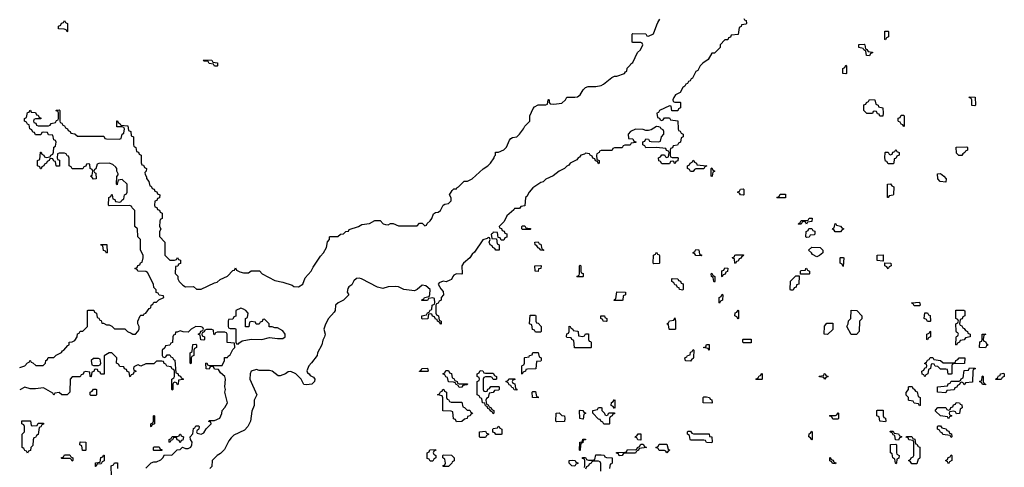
# Model space of a CAD drawing. Header units: inches. Extents: x 2518216 to 2687946, y 757338 to 915227.
# Tile 43 of 75: x 2654150 to 2661634, y 786639 to 790040. Entities that reach past the tile are written whole.
import ezdxf

# ---------------------------------------------------------------- set-up
doc = ezdxf.new("R2010")
doc.units = ezdxf.units.IN
doc.header["$MEASUREMENT"] = 0
for name, color, linetype in [('C6758', 7, 'Continuous'), ('C6759', 7, 'Continuous'), ('C6768', 7, 'Continuous')]:
    doc.layers.add(name, color=color, linetype=linetype)

msp = doc.modelspace()

# ---------------------------------------------------------------- linework, layer by layer
at = {"layer": 'C6758', "color": 6}
for points in [[(2654150, 787398), (2654189, 787411), (2654210, 787434), (2654222, 787438), (2654230, 787454), (2654238, 787438), (2654250, 787434), (2654272.7, 787412.7), (2654327.3, 787412.7), (2654346, 787430), (2654348, 787452), (2654362, 787458), (2654367.3, 787472.7), (2654410, 787474), (2654428.4, 787491.6), (2654468.4, 787511.6), (2654475.3, 787524.7), (2654486, 787530), (2654515.3, 787564.7), (2654526, 787570), (2654526, 787590), (2654550, 787592), (2654570, 787602), (2654588, 787630), (2654590, 787654), (2654602, 787658), (2654610, 787674), (2654630, 787674), (2654666, 787710), (2654666, 787830), (2654670, 787834), (2654712.7, 787832.7), (2654718, 787818), (2654734, 787810), (2654738, 787778), (2654752.7, 787772.7), (2654758, 787758), (2654770, 787754), (2654774, 787734), (2654786, 787734), (2654810, 787722), (2654830, 787722), (2654850, 787712), (2654871.3, 787691.3), (2654950, 787692), (2654970, 787672), (2654998, 787658), (2655010, 787652), (2655030, 787652), (2655048.9, 787671.1), (2655058, 787690), (2655058, 787710), (2655048, 787730), (2655048, 787750), (2655066, 787790), (2655070, 787794), (2655090, 787794), (2655095.3, 787804.7), (2655108.4, 787811.6), (2655135.3, 787844.7), (2655146, 787850), (2655148.4, 787871.6), (2655162, 787878), (2655170, 787894), (2655190, 787894), (2655207.3, 787912.7), (2655246, 787930), (2655242, 787942), (2655210, 787946), (2655202, 787962), (2655188.4, 787968.4), (2655187.3, 787987.3), (2655170, 788006), (2655168, 788030), (2655120.4, 788120.4), (2655110, 788128), (2655048.4, 788128.4), (2655042, 788142), (2655026, 788150), (2655042, 788158), (2655047.3, 788172.7), (2655062, 788178), (2655067.3, 788192.7), (2655082, 788198), (2655088, 788230), (2655088, 788250), (2655068, 788290), (2655068, 788370), (2655048, 788390), (2655046, 788450), (2655026, 788470), (2655026, 788590), (2655006, 788610), (2655002, 788622), (2654987.3, 788627.3), (2654830, 788626), (2654826, 788630), (2654828, 788690), (2654842, 788698), (2654850, 788714), (2654854, 788710), (2654858, 788678), (2654872.7, 788672.7), (2654878, 788658), (2654910, 788654), (2654922, 788658), (2654926, 788670), (2654942, 788678), (2654946, 788710), (2654962, 788718), (2654966, 788730), (2654966, 788790), (2654930, 788826), (2654898, 788822), (2654892, 788790), (2654890, 788786), (2654886, 788790), (2654888.4, 788848.4), (2654898, 788862), (2654898, 788870), (2654889.1, 788889.1), (2654888.7, 788908.7), (2654880.4, 788920.4), (2654859, 788939), (2654828.9, 788948.9), (2654752, 788948), (2654738, 788942), (2654730, 788906), (2654718, 788902), (2654714, 788890), (2654718, 788878), (2654730, 788874), (2654732, 788830), (2654710, 788828), (2654702, 788842), (2654688, 788850), (2654702, 788858), (2654706, 788890), (2654702, 788902), (2654686, 788910), (2654682, 788942), (2654670, 788946), (2654658, 788942), (2654652.7, 788927.3), (2654638, 788922), (2654630, 788906), (2654550, 788906), (2654542, 788922), (2654526, 788930), (2654527.3, 788987.3), (2654522, 789002), (2654510, 789006), (2654502, 789022), (2654490, 789026), (2654450, 789026), (2654438, 789022), (2654434, 788990), (2654438, 788978), (2654451.6, 788971.6), (2654452.7, 788927.3), (2654430, 788926), (2654426, 788930), (2654422, 788962), (2654410, 788966), (2654402, 788982), (2654390, 788986), (2654378, 788982), (2654374, 788970), (2654358, 788962), (2654354, 788950), (2654338, 788942), (2654334, 788930), (2654318, 788922), (2654312.7, 788907.3), (2654307.3, 788907.3), (2654302, 788922), (2654286, 788930), (2654286, 788970), (2654302, 788978), (2654307.3, 789032.7), (2654312.7, 789032.7), (2654318, 789018), (2654334, 789010), (2654338, 788998), (2654350, 788994), (2654382, 788998), (2654386, 789010), (2654402, 789018), (2654407.3, 789032.7), (2654408.4, 789071.6), (2654422, 789078), (2654426, 789110), (2654422, 789122), (2654408.4, 789128.4), (2654402, 789162), (2654370, 789166), (2654362, 789182), (2654330, 789186), (2654318, 789182), (2654310, 789166), (2654270, 789166), (2654262, 789182), (2654250, 789186), (2654242, 789202), (2654226, 789210), (2654222, 789242), (2654210, 789246), (2654202, 789262), (2654186, 789270), (2654186, 789290), (2654202, 789298), (2654210, 789334), (2654222, 789338), (2654226, 789350), (2654231.6, 789351.6), (2654238, 789338), (2654270, 789334), (2654278, 789318), (2654290, 789314), (2654298, 789298), (2654310, 789294), (2654310, 789286), (2654270, 789286), (2654258, 789282), (2654254, 789270), (2654258, 789258), (2654272.7, 789252.7), (2654278, 789238), (2654290, 789234), (2654370, 789234), (2654382, 789238), (2654388.4, 789251.6), (2654422, 789258), (2654430, 789274), (2654442, 789278), (2654446, 789290), (2654446, 789330), (2654442, 789342), (2654430, 789346), (2654428, 789352), (2654450, 789354), (2654454, 789350), (2654454, 789270), (2654458, 789258), (2654470, 789254), (2654478, 789238), (2654490, 789234), (2654498, 789218), (2654514, 789210), (2654518, 789198), (2654534, 789190), (2654538, 789178), (2654570, 789172), (2654590, 789154), (2654790, 789154), (2654798, 789138), (2654810, 789134), (2654907.3, 789132.7), (2654922, 789138), (2654928.4, 789171.6), (2654942, 789178), (2654946, 789210), (2654942, 789222), (2654930, 789226), (2654887.3, 789227.3), (2654887.3, 789272.7), (2654892.7, 789272.7), (2654898, 789258), (2654914, 789250), (2654918, 789238), (2654972.7, 789232.7), (2654978, 789198), (2654994, 789190), (2654998, 789158), (2655014, 789150), (2655014, 789090), (2655018, 789078), (2655034, 789070), (2655038, 789038), (2655052.7, 789032.7), (2655058, 789018), (2655074, 789010), (2655072.7, 788952.7), (2655078, 788938), (2655090, 788934), (2655098, 788918), (2655114, 788910), (2655111.6, 788888.4), (2655102, 788878), (2655103.6, 788863.6), (2655112.7, 788847.3), (2655112.7, 788832.7), (2655132, 788810), (2655138, 788778), (2655150, 788774), (2655158, 788758), (2655172.7, 788752.7), (2655178, 788738), (2655192.7, 788732.7), (2655198, 788718), (2655214, 788710), (2655212.7, 788687.3), (2655198, 788682), (2655192.7, 788667.3), (2655178, 788662), (2655174, 788630), (2655178, 788618), (2655192.7, 788612.7), (2655198, 788598), (2655212.7, 788592.7), (2655218, 788578), (2655234, 788570), (2655232, 788530), (2655218, 788522), (2655214, 788510), (2655212, 788470), (2655222, 788450), (2655212.7, 788427.3), (2655212.7, 788392.7), (2655254, 788350), (2655252, 788250), (2655290, 788212), (2655327.3, 788212.7), (2655342, 788218), (2655350, 788234), (2655358, 788218), (2655372.7, 788212.7), (2655372.7, 788187.3), (2655358, 788182), (2655351.6, 788168.4), (2655334, 788166), (2655332.7, 788112.7), (2655351.6, 788091.6), (2655352, 788070), (2655362, 788050), (2655390, 788022), (2655410, 788011.3), (2655470, 788014), (2655492.7, 787992.7), (2655530, 787992), (2655630, 788042), (2655650, 788044.7), (2655674.6, 788065.4), (2655730, 788092), (2655770, 788134), (2655782, 788138), (2655790, 788154), (2655798, 788138), (2655823.5, 788123.5), (2655850, 788116), (2655890, 788118), (2655910, 788132), (2655971.6, 788131.6), (2655994, 788110), (2656090, 788058), (2656150, 788046), (2656222, 788022), (2656232.7, 788012.7), (2656270, 788011.3), (2656302, 788030), (2656320.2, 788079.8), (2656365.2, 788130), (2656380.1, 788159.9), (2656436, 788244), (2656459, 788270), (2656482, 788310), (2656488.4, 788351.6), (2656506, 788370), (2656506, 788390), (2656510, 788394), (2656567.3, 788392.7), (2656588.7, 788411.3), (2656610, 788414), (2656628.4, 788431.6), (2656650, 788434), (2656654.6, 788445.4), (2656726, 788470), (2656750, 788484.7), (2656810, 788492), (2656850, 788514), (2656890, 788514), (2656914, 788490), (2656930, 788484.7), (2656950, 788482), (2656968.4, 788491.6), (2656990, 788492), (2657030, 788474), (2657170, 788474), (2657190, 788494), (2657210, 788494), (2657230, 788474), (2657242, 788478), (2657247.3, 788492.7), (2657270, 788512), (2657282, 788530), (2657295.3, 788564.7), (2657310, 788574), (2657330, 788578), (2657348, 788590), (2657368.7, 788631.3), (2657381.2, 788638.8), (2657410, 788642.8), (2657430, 788664.7), (2657430, 788686), (2657418, 788710), (2657436.4, 788743.6), (2657450, 788754), (2657470, 788754), (2657475.3, 788764.7), (2657486, 788770), (2657527.3, 788812.7), (2657552.7, 788812.7), (2657590, 788831.3), (2657672.7, 788907.3), (2657708.7, 788930), (2657728.7, 788950), (2657755.3, 788990), (2657758, 789002), (2657766, 789010), (2657767.3, 789032.7), (2657790, 789034), (2657830, 789051.3), (2657850, 789072), (2657874, 789126), (2657883.1, 789136.9), (2657895.3, 789144.7), (2657930, 789151.3), (2657948.7, 789170), (2657979, 789210), (2657989.1, 789230.9), (2658028, 789270), (2658028, 789310), (2658054, 789366), (2658063.1, 789376.9), (2658090, 789394), (2658150, 789394), (2658162, 789398), (2658166, 789430), (2658170, 789434), (2658174, 789430), (2658174, 789410), (2658182, 789402), (2658210, 789398), (2658270, 789406.8), (2658298, 789430), (2658310, 789452), (2658370, 789450.7), (2658390, 789454.8), (2658409, 789470), (2658432.7, 789507.3), (2658450, 789524.7), (2658470, 789532), (2658530, 789531.3), (2658570, 789540.7), (2658588.7, 789550), (2658650, 789602), (2658670, 789612), (2658690, 789612), (2658746, 789630), (2658755.3, 789644.7), (2658766, 789650), (2658767.3, 789672.7), (2658790, 789694), (2658795.3, 789704.7), (2658810, 789714), (2658846, 789790), (2658868, 789810), (2658886, 789850), (2658882, 789862), (2658870, 789866), (2658810, 789866), (2658806, 789870), (2658806, 789930), (2658810, 789934), (2658910, 789932), (2658918, 789918), (2658930, 789914), (2658968.4, 789931.6), (2658993.3, 790000)], [(2654514, 790000), (2654514, 789950), (2654510, 789948), (2654502, 789962), (2654487.3, 789967.3), (2654446, 789970), (2654446, 789990), (2654462, 789998), (2654462.7, 790000)], [(2659637.3, 790000), (2659632.7, 789987.3), (2659618, 789982), (2659611.3, 789928.7), (2659558, 789922), (2659552.7, 789907.3), (2659538, 789902), (2659532.7, 789887.3), (2659510, 789886), (2659474, 789850), (2659474, 789830), (2659430, 789786), (2659410, 789786), (2659383.6, 789736.4), (2659342, 789710), (2659322, 789690), (2659304.7, 789655.3), (2659290, 789646), (2659264.7, 789595.3), (2659254, 789590), (2659245.4, 789574.6), (2659234, 789570), (2659225.4, 789554.6), (2659214, 789550), (2659204.7, 789535.3), (2659190, 789526), (2659170, 789486), (2659134, 789470), (2659122, 789450), (2659114, 789430), (2659118, 789418), (2659130, 789414), (2659170, 789414), (2659174, 789410), (2659174, 789370), (2659158, 789362), (2659152.7, 789347.3), (2659107.3, 789347.3), (2659102, 789382), (2659090, 789386), (2659014, 789350), (2659005.4, 789334.6), (2658994, 789330), (2658998, 789298), (2659012.7, 789292.7), (2659018, 789278), (2659030, 789274), (2659042, 789278), (2659050, 789294), (2659090, 789294), (2659098, 789278), (2659152.7, 789272.7), (2659154, 789210), (2659158, 789198), (2659170, 789194), (2659178, 789178), (2659194, 789170), (2659194, 789150), (2659178, 789142), (2659174, 789110), (2659158, 789102), (2659150, 789086), (2659118, 789082), (2659112.7, 789067.3), (2659098, 789062), (2659094, 789050), (2659094, 789010), (2659098, 788998), (2659110, 788994), (2659150, 788994), (2659154, 788990), (2659152.7, 788967.3), (2659138, 788962), (2659132.7, 788947.3), (2659127.3, 788947.3), (2659122, 788962), (2659110, 788966), (2659098, 788962), (2659090, 788946), (2659030, 788946), (2659022, 788962), (2659007.3, 788967.3), (2659006, 788990), (2659022, 788998), (2659030, 789014), (2659050, 789014), (2659058, 788998), (2659070, 788994), (2659082, 788998), (2659086, 789030), (2659082, 789042), (2659067.3, 789047.3), (2659062, 789062), (2658990, 789068), (2658910, 789066), (2658902, 789082), (2658886, 789090), (2658887.3, 789112.7), (2658902, 789118), (2658910, 789134), (2658930, 789132), (2658938, 789118), (2658950, 789114), (2659007.3, 789112.7), (2659022, 789118), (2659028, 789150), (2659046, 789170), (2659046, 789190), (2659042, 789202), (2659026, 789210), (2659022, 789222), (2659007.3, 789227.3), (2658990, 789228), (2658950, 789202), (2658930, 789198), (2658910, 789198), (2658890, 789206), (2658830, 789208), (2658792, 789190), (2658774, 789170), (2658778, 789138), (2658810, 789134), (2658818, 789118), (2658832.7, 789112.7), (2658832.7, 789107.3), (2658798, 789102), (2658790, 789086), (2658750, 789086), (2658738, 789082), (2658730, 789066), (2658670, 789066), (2658658, 789062), (2658654, 789050), (2658647.3, 789047.3), (2658570, 789046), (2658558, 789042), (2658554, 789030), (2658538, 789022), (2658534, 789010), (2658538, 788978), (2658554, 788970), (2658554, 788950), (2658550, 788946), (2658542, 788962), (2658527.3, 788967.3), (2658522, 788982), (2658507.3, 788987.3), (2658502, 789002), (2658486, 789010), (2658482, 789022), (2658450, 789026), (2658442, 789018), (2658414, 789010), (2658405.4, 788994.6), (2658394, 788990), (2658384.7, 788975.3), (2658334, 788950), (2658324.7, 788935.3), (2658310, 788928), (2658291, 788909), (2658250, 788888.7), (2658205.4, 788854.6), (2658150, 788828), (2658130, 788808), (2658110, 788802), (2658050, 788762), (2658022, 788730), (2658003.6, 788696.4), (2657994, 788690), (2657990, 788626), (2657958, 788622), (2657950, 788606), (2657910, 788606), (2657904.7, 788595.3), (2657852, 788550), (2657832.7, 788507.3), (2657794, 788470), (2657798, 788458), (2657812.7, 788452.7), (2657818, 788438), (2657832.7, 788432.7), (2657838, 788418), (2657852.7, 788412.7), (2657852.7, 788387.3), (2657838, 788382), (2657830, 788366), (2657810, 788366), (2657802, 788382), (2657786, 788386), (2657782, 788422), (2657750, 788426), (2657744.7, 788415.3), (2657734, 788410), (2657738, 788378), (2657774, 788374), (2657778, 788338), (2657794, 788330), (2657794, 788290), (2657768.4, 788288.4), (2657762, 788302), (2657746, 788310), (2657742, 788322), (2657726, 788330), (2657718, 788350), (2657726, 788370), (2657722, 788382), (2657710, 788386), (2657702, 788378), (2657670, 788368.7), (2657607.1, 788272.9), (2657590, 788258), (2657572, 788230), (2657522.8, 788190), (2657511, 788170), (2657514, 788110), (2657510, 788106), (2657470, 788108), (2657450, 788098), (2657442, 788090), (2657432.7, 788067.3), (2657419.6, 788060.4), (2657392, 788048), (2657370, 788054), (2657338, 788042), (2657331.3, 788030), (2657350, 787994), (2657370, 787974), (2657372, 787950), (2657354, 787930), (2657354, 787910), (2657338, 787902), (2657330, 787886), (2657318, 787882), (2657314, 787870), (2657314, 787810), (2657318, 787798), (2657334, 787790), (2657338, 787758), (2657354, 787750), (2657354, 787730), (2657350, 787726), (2657342, 787742), (2657326, 787750), (2657322, 787762), (2657310, 787766), (2657302, 787782), (2657287.3, 787787.3), (2657282, 787802), (2657270, 787806), (2657258, 787802), (2657251.6, 787768.4), (2657210, 787766), (2657206, 787770), (2657206, 787790), (2657242, 787798), (2657250, 787814), (2657262, 787818), (2657270, 787834), (2657282, 787838), (2657286, 787870), (2657302, 787878), (2657306, 787890), (2657302, 787922), (2657290, 787926), (2657258, 787922), (2657250, 787906), (2657207.3, 787907.3), (2657210, 787914), (2657222, 787918), (2657226, 787930), (2657262, 787938), (2657268, 787952), (2657269, 787990), (2657238, 788018), (2657210, 788022), (2657170, 787989.2), (2657150, 787981.2), (2657070, 787989.2), (2657030, 788009.2), (2657010, 788012.7), (2656950.8, 788009.2), (2656910, 787999), (2656870, 788008.7), (2656749, 788070), (2656730, 788075.8), (2656710, 788073.3), (2656690, 788057.2), (2656675.6, 788024.4), (2656651.3, 788010), (2656643.4, 787996.6), (2656638.8, 787970), (2656652, 787950), (2656610.5, 787909.5), (2656570, 787889.2), (2656550.8, 787870), (2656546.8, 787830), (2656541.4, 787818.6), (2656497.3, 787770), (2656474.2, 787725.8), (2656460.7, 787690), (2656470.7, 787650), (2656467.3, 787630), (2656455.2, 787604.8), (2656447.3, 787570), (2656414.8, 787510), (2656410.5, 787489.5), (2656368.2, 787431.8), (2656346.8, 787410), (2656331.6, 787371.6), (2656338, 787358), (2656351.3, 787350), (2656358, 787338), (2656383.6, 787323.6), (2656394, 787310), (2656392, 787290), (2656371.3, 787270), (2656330, 787266), (2656310, 787268.7), (2656288.7, 787310), (2656260.2, 787340.2), (2656248.7, 787350), (2656210, 787366.6), (2656190, 787363.7), (2656170, 787349.5), (2656130, 787333.2), (2656114.6, 787334.6), (2656070, 787368.7), (2656050, 787374), (2655970, 787374), (2655950, 787381.2), (2655910, 787368.7), (2655900.7, 787350), (2655898.8, 787310), (2655951.3, 787188.7), (2655931.3, 787148.7), (2655931, 787110), (2655914, 787066), (2655904.7, 786990), (2655884.7, 786950), (2655858.8, 786921.2), (2655777.5, 786882.5), (2655756.4, 786863.6), (2655739.3, 786840.7), (2655706, 786774), (2655676.9, 786743.1), (2655650, 786728), (2655612, 786690), (2655610, 786646), (2655594, 786630)], [(2655108.4, 786631.6), (2655150, 786674), (2655170, 786682), (2655190, 786682), (2655223.1, 786696.9), (2655238, 786710), (2655250, 786734), (2655307.3, 786732.7), (2655347.3, 786772.7), (2655370, 786774), (2655388, 786792), (2655410, 786781), (2655430, 786782.8), (2655450, 786791.3), (2655459.3, 786810), (2655461.2, 786830), (2655448, 786850), (2655446, 786870), (2655467.3, 786892.7), (2655470, 786934), (2655482, 786938), (2655490, 786954), (2655510, 786954), (2655514, 786950), (2655512.7, 786932.7), (2655510, 786926), (2655498, 786922), (2655494, 786910), (2655498, 786898), (2655530, 786892), (2655550, 786902), (2655568, 786932), (2655606, 786970), (2655602, 786982), (2655587.3, 786987.3), (2655590, 786994), (2655630, 786994), (2655670, 787012), (2655687.3, 787047.3), (2655688, 787072), (2655710, 787094), (2655728.7, 787130), (2655708.7, 787210), (2655715.3, 787230), (2655708.7, 787250), (2655715.3, 787310), (2655708.9, 787328.9), (2655676.4, 787356.4), (2655662, 787382), (2655630, 787386), (2655622, 787402), (2655610, 787406), (2655598, 787402), (2655590, 787386), (2655567.3, 787387.3), (2655566, 787430), (2655572.7, 787432.7), (2655578, 787418), (2655590, 787414), (2655690, 787414), (2655706, 787450), (2655707.3, 787472.7), (2655730, 787474), (2655735.3, 787484.7), (2655750, 787494), (2655770, 787534), (2655786, 787550), (2655782, 787582), (2655727.3, 787587.3), (2655726, 787650), (2655722, 787662), (2655710, 787666), (2655650, 787666), (2655638, 787662), (2655630, 787646), (2655626, 787650), (2655622, 787682), (2655610, 787686), (2655570, 787686), (2655558, 787682), (2655552.7, 787667.3), (2655538, 787662), (2655534, 787650), (2655538, 787638), (2655554, 787630), (2655554, 787610), (2655550, 787606), (2655527.3, 787607.3), (2655522, 787642), (2655506, 787650), (2655522, 787658), (2655527.3, 787672.7), (2655542, 787678), (2655546, 787690), (2655542, 787702), (2655530, 787706), (2655490, 787708), (2655454, 787690), (2655430, 787666), (2655391.6, 787668.4), (2655370, 787675.3), (2655346, 787666), (2655334, 787666), (2655331.6, 787648.4), (2655318, 787642), (2655314, 787630), (2655312.7, 787587.3), (2655298, 787582), (2655290, 787566), (2655258, 787562), (2655252.7, 787547.3), (2655234, 787530), (2655234, 787490), (2655238, 787478), (2655250, 787474), (2655262, 787478), (2655270, 787494), (2655290, 787494), (2655298, 787478), (2655312.7, 787472.7), (2655318, 787458), (2655330, 787454), (2655338, 787358), (2655352.7, 787352.7), (2655358, 787338), (2655372.7, 787332.7), (2655378, 787318), (2655394, 787310), (2655390, 787306), (2655358, 787302), (2655354, 787270), (2655350, 787266), (2655342, 787282), (2655330, 787286), (2655318, 787282), (2655314, 787270), (2655314, 787230), (2655310, 787226), (2655306, 787230), (2655306, 787310), (2655322, 787318), (2655326, 787330), (2655326, 787370), (2655322, 787382), (2655310, 787386), (2655302, 787402), (2655267.3, 787407.3), (2655262, 787422), (2655247.3, 787427.3), (2655242, 787442), (2655230, 787446), (2655190, 787446), (2655170, 787426), (2655110, 787426), (2655070, 787408), (2655050, 787418), (2655043.6, 787416.4), (2655018, 787402), (2655014, 787390), (2655018, 787378), (2655030, 787374), (2655032.7, 787367.3), (2655018, 787362), (2655012.7, 787347.3), (2654998, 787342), (2654990, 787326), (2654986, 787330), (2654982, 787362), (2654967.3, 787367.3), (2654962, 787382), (2654947.3, 787387.3), (2654942, 787402), (2654910, 787406), (2654902, 787422), (2654886, 787430), (2654888, 787470), (2654850, 787508.7), (2654830, 787508.7), (2654792.7, 787487.3), (2654792.7, 787347.3), (2654767.3, 787347.3), (2654762, 787362), (2654747.3, 787367.3), (2654742, 787382), (2654730, 787386), (2654718, 787382), (2654712.7, 787367.3), (2654698, 787362), (2654694, 787330), (2654690, 787326), (2654686, 787330), (2654682, 787362), (2654650, 787366), (2654638, 787362), (2654632.7, 787347.3), (2654618, 787342), (2654610, 787326), (2654550, 787326), (2654534, 787310), (2654531.3, 787210), (2654510.8, 787189.2), (2654469.1, 787189.1), (2654450, 787208), (2654418, 787202), (2654410, 787188), (2654402, 787202), (2654330, 787244), (2654270, 787235.3), (2654230, 787235.3), (2654190, 787248), (2654150, 787228)], [(2658442, 786638), (2658446, 786650), (2658446, 786690), (2658442, 786702), (2658427.3, 786707.3), (2658427.3, 786712.7), (2658450, 786714), (2658458, 786698), (2658472.7, 786692.7), (2658507.3, 786692.7), (2658522, 786698), (2658530, 786734), (2658570, 786734), (2658591.6, 786731.6), (2658598, 786718), (2658610, 786714), (2658654, 786710), (2658652.7, 786672.7), (2658650, 786666), (2658638, 786662), (2658634, 786630)], [(2654848.7, 786570), (2654846, 786650), (2654862, 786658), (2654870, 786674), (2654892.7, 786672.7), (2654894, 786630)], [(2658568, 786610), (2658567.3, 786667.3), (2658562, 786682), (2658550, 786686), (2658510, 786686), (2658498, 786682), (2658494, 786670), (2658478, 786662), (2658474, 786650), (2658458, 786642), (2658450, 786626)]]:
    msp.add_lwpolyline(points, dxfattribs=at)
for points in [[(2655630, 789686), (2655622, 789702), (2655590, 789706), (2655582, 789722), (2655550, 789726), (2655546, 789730), (2655550, 789734), (2655610, 789732), (2655618, 789718), (2655652.7, 789712.7), (2655654, 789690), (2655650, 789686)], [(2659250, 788886), (2659242, 788902), (2659226, 788910), (2659226, 788930), (2659242, 788938), (2659246, 788950), (2659262, 788958), (2659270, 788974), (2659278, 788958), (2659294, 788950), (2659298, 788938), (2659374, 788930), (2659358, 788922), (2659350, 788906), (2659290, 788906), (2659278, 788902), (2659270, 788886)], [(2659410, 788848), (2659406, 788850), (2659406, 788910), (2659410, 788914), (2659418, 788898), (2659434, 788890), (2659418, 788882), (2659414, 788850)], [(2659650, 788708), (2659628.4, 788708.4), (2659622, 788722), (2659607.3, 788727.3), (2659607.3, 788732.7), (2659622, 788738), (2659628.4, 788751.6), (2659650, 788754), (2659654, 788750), (2659654, 788710)], [(2659910, 788686), (2659906, 788690), (2659922, 788698), (2659930, 788714), (2659970, 788714), (2659970, 788686)], [(2657970, 788446), (2657966, 788450), (2657966, 788470), (2657970, 788474), (2657990, 788474), (2657998, 788458), (2658030, 788454), (2658034, 788450), (2658030, 788446)], [(2654810, 788266), (2654802, 788282), (2654787.3, 788287.3), (2654782, 788322), (2654770, 788326), (2654767.3, 788332.7), (2654812.7, 788332.7), (2654814, 788270)], [(2658130, 788286), (2658110, 788288), (2658102, 788302), (2658090, 788306), (2658082, 788322), (2658068.4, 788328.4), (2658066, 788350), (2658090, 788352), (2658098, 788338), (2658110, 788334), (2658118, 788298), (2658134, 788290)], [(2659330, 788246), (2659290, 788248), (2659282, 788262), (2659270, 788266), (2659268.4, 788271.6), (2659282, 788278), (2659290, 788294), (2659311.6, 788291.6), (2659318, 788258), (2659334, 788250)], [(2658970, 788186), (2658966, 788190), (2658968.4, 788251.6), (2658982, 788258), (2658990, 788274), (2658998, 788258), (2659010, 788254), (2659012.7, 788247.3), (2659014, 788190), (2659010, 788188)], [(2659590, 788188), (2659586, 788190), (2659582, 788222), (2659570, 788226), (2659567.3, 788232.7), (2659582, 788238), (2659586, 788250), (2659592.7, 788252.7), (2659652.7, 788252.7), (2659650, 788246), (2659638, 788242), (2659630, 788226), (2659618, 788222), (2659610, 788206), (2659598, 788202)], [(2658090, 788126), (2658068, 788130), (2658066, 788170), (2658110, 788172), (2658114, 788170), (2658112, 788150), (2658094, 788146)], [(2658390, 788086), (2658386, 788090), (2658402, 788098), (2658406, 788110), (2658406, 788170), (2658410, 788174), (2658414, 788170), (2658414, 788130), (2658418, 788118), (2658432, 788112), (2658434, 788090), (2658430, 788086)], [(2659490, 788086), (2659486, 788090), (2659487.3, 788132.7), (2659502, 788138), (2659510, 788154), (2659532.7, 788152.7), (2659530, 788126), (2659518, 788122), (2659512.7, 788107.3), (2659498, 788102)], [(2659190, 787986), (2659166, 787990), (2659162, 788002), (2659150, 788006), (2659142, 788022), (2659130, 788026), (2659122, 788042), (2659106, 788050), (2659106, 788070), (2659110, 788074), (2659151.6, 788071.6), (2659158, 788058), (2659172.7, 788052.7), (2659178, 788038), (2659192.7, 788032.7), (2659194, 787990)], [(2659430, 788046), (2659426, 788050), (2659422, 788082), (2659408.4, 788088.4), (2659406, 788110), (2659410, 788114), (2659418, 788098), (2659434, 788090), (2659434, 788050)], [(2658730, 787906), (2658667.3, 787907.3), (2658670, 787914), (2658682, 787918), (2658690, 787972), (2658754, 787970), (2658754, 787950), (2658738, 787942), (2658734, 787910)], [(2659470, 787886), (2659466, 787890), (2659466, 787930), (2659482, 787938), (2659490, 787954), (2659494, 787950), (2659491.6, 787908.4), (2659478, 787902)], [(2655830, 787848), (2655794, 787830), (2655792.7, 787787.3), (2655778, 787782), (2655770, 787766), (2655738, 787762), (2655734, 787750), (2655734, 787710), (2655738, 787698), (2655750, 787694), (2655790, 787694), (2655794, 787690), (2655794, 787590), (2655798, 787578), (2655810, 787574), (2655816.4, 787583.6), (2655840.4, 787599.6), (2655910, 787612), (2655990, 787611.3), (2656050, 787626), (2656110, 787618), (2656150, 787618), (2656168, 787630), (2656168, 787650), (2656150, 787675.3), (2656110, 787699), (2656090, 787698), (2656070, 787706), (2656047.3, 787707.3), (2656046, 787730), (2656010, 787766), (2655998, 787762), (2655992.7, 787747.3), (2655978, 787742), (2655970, 787726), (2655947.3, 787727.3), (2655942, 787742), (2655910, 787746), (2655898, 787742), (2655892.7, 787707.3), (2655867.3, 787707.3), (2655866, 787770), (2655882, 787778), (2655886, 787810), (2655868, 787830), (2655850, 787842)], [(2658070, 787666), (2658062, 787682), (2658047.3, 787687.3), (2658042, 787722), (2658026, 787730), (2658030, 787794), (2658070, 787794), (2658074, 787790), (2658074, 787750), (2658078, 787738), (2658090, 787734), (2658114, 787710), (2658114, 787670), (2658110, 787666)], [(2658610, 787748), (2658586, 787750), (2658582, 787762), (2658566, 787770), (2658566, 787790), (2658594, 787790), (2658598, 787778), (2658614, 787770), (2658614, 787750)], [(2659090, 787686), (2659086, 787690), (2659082, 787722), (2659068, 787730), (2659082, 787738), (2659088.4, 787751.6), (2659122, 787758), (2659130, 787774), (2659134, 787750), (2659134, 787690), (2659130, 787686)], [(2659610, 787766), (2659602, 787782), (2659586, 787790), (2659587.3, 787812.7), (2659602, 787818), (2659610, 787834), (2659614, 787830), (2659614, 787770)], [(2658430, 787634), (2658442, 787638), (2658450, 787654), (2658472.7, 787652.7), (2658474, 787610), (2658478, 787598), (2658490, 787594), (2658492.7, 787587.3), (2658494, 787550), (2658490, 787546), (2658367.3, 787547.3), (2658362, 787602), (2658346, 787610), (2658342, 787622), (2658310, 787626), (2658306, 787630), (2658310, 787654), (2658322, 787658), (2658326, 787670), (2658327.3, 787712.7), (2658334, 787710), (2658338, 787698), (2658354, 787690), (2658358, 787678), (2658390, 787674), (2658394, 787670), (2658398, 787638)], [(2655450, 787426), (2655446, 787430), (2655446, 787510), (2655462, 787518), (2655467.3, 787572.7), (2655490, 787574), (2655494, 787570), (2655494, 787550), (2655478, 787542), (2655474, 787530), (2655474, 787490), (2655458, 787482), (2655454, 787470), (2655454, 787430)], [(2659390, 787528), (2659382, 787542), (2659346, 787550), (2659366, 787554), (2659370, 787572), (2659390, 787572)], [(2659650, 787586), (2659646, 787590), (2659646, 787610), (2659650, 787614), (2659710, 787614), (2659710, 787586)], [(2657970, 787346), (2657966, 787350), (2657967.3, 787407.3), (2657970, 787414), (2657982, 787418), (2657986, 787430), (2657986, 787470), (2657990, 787474), (2658022, 787478), (2658026, 787490), (2658046, 787494), (2658050, 787512), (2658091.3, 787511.3), (2658098, 787478), (2658114, 787470), (2658114, 787450), (2658110, 787446), (2658078, 787442), (2658072.7, 787387.3), (2658010, 787386), (2657998, 787382), (2657994, 787370), (2657978, 787362)], [(2659250, 787446), (2659210, 787448), (2659206, 787470), (2659222, 787478), (2659226, 787490), (2659246, 787494), (2659250, 787514), (2659262, 787518), (2659270, 787534), (2659274, 787530), (2659272.7, 787472.7), (2659270, 787466), (2659258, 787462)], [(2654750, 787466), (2654710, 787466), (2654694, 787450), (2654698, 787418), (2654710, 787414), (2654750, 787414), (2654762, 787418), (2654766, 787430), (2654762, 787462)], [(2657190, 787366), (2657188, 787370), (2657202, 787378), (2657206, 787390), (2657250, 787392), (2657254, 787370), (2657250, 787366)], [(2657490, 787246), (2657482, 787262), (2657466, 787270), (2657462, 787282), (2657447.3, 787287.3), (2657408.7, 787288.7), (2657402, 787322), (2657390, 787326), (2657382, 787342), (2657366, 787350), (2657382, 787358), (2657390, 787374), (2657410, 787374), (2657418, 787358), (2657431.3, 787351.3), (2657438, 787318), (2657450, 787314), (2657458, 787298), (2657474, 787290), (2657478, 787278), (2657490, 787274), (2657552.7, 787272.7), (2657550, 787266), (2657518, 787262), (2657510, 787248)], [(2657690, 787354), (2657750, 787354), (2657758, 787338), (2657774, 787330), (2657774, 787310), (2657770, 787306), (2657750, 787306), (2657742, 787322), (2657730, 787326), (2657690, 787326), (2657678, 787322), (2657674, 787310), (2657674, 787230), (2657678, 787218), (2657690, 787214), (2657702, 787218), (2657707.3, 787232.7), (2657722, 787238), (2657730, 787254), (2657790, 787254), (2657794, 787250), (2657794, 787230), (2657790, 787226), (2657758, 787222), (2657750, 787208), (2657718, 787202), (2657712, 787170), (2657698, 787162), (2657694, 787150), (2657698, 787118), (2657710, 787114), (2657718, 787098), (2657734, 787090), (2657738, 787078), (2657754, 787070), (2657754, 787050), (2657750, 787046), (2657742, 787062), (2657730, 787066), (2657722, 787082), (2657707.3, 787087.3), (2657702, 787102), (2657690, 787106), (2657686, 787126), (2657668.8, 787128.9), (2657662, 787162), (2657650, 787166), (2657642, 787182), (2657626, 787190), (2657626, 787290), (2657642, 787298), (2657646, 787310), (2657642, 787322), (2657628, 787328), (2657628, 787350), (2657642, 787358), (2657650, 787374), (2657670, 787372), (2657678, 787358)], [(2659750, 787306), (2659746, 787310), (2659762, 787318), (2659770, 787334), (2659782, 787338), (2659790, 787354), (2659794, 787350), (2659794, 787310), (2659790, 787306)], [(2657930, 787226), (2657907.3, 787227.3), (2657902, 787242), (2657890, 787246), (2657882, 787262), (2657870, 787266), (2657862, 787282), (2657846, 787290), (2657862, 787298), (2657867.3, 787312.7), (2657912.7, 787312.7), (2657912.7, 787307.3), (2657898, 787302), (2657894, 787290), (2657898, 787278), (2657912.7, 787272.7), (2657918, 787238), (2657930, 787234)], [(2654690, 787186), (2654686, 787190), (2654686, 787210), (2654702, 787218), (2654710, 787234), (2654730, 787234), (2654734, 787230), (2654734, 787190), (2654730, 787186)], [(2657430, 787134), (2657510, 787134), (2657518, 787098), (2657530, 787094), (2657550, 787074), (2657572.7, 787072.7), (2657578, 787058), (2657591.6, 787051.6), (2657590, 787046), (2657578, 787042), (2657574, 787030), (2657554, 787026), (2657551.2, 787008.9), (2657530, 787006), (2657510, 786988), (2657470, 786986), (2657462, 787002), (2657447.3, 787007.3), (2657442, 787062), (2657430, 787066), (2657367.3, 787067.3), (2657367.3, 787167.3), (2657362, 787182), (2657326, 787190), (2657342, 787198), (2657347.3, 787212.7), (2657362, 787218), (2657367.3, 787232.7), (2657374, 787230), (2657378, 787218), (2657394, 787210), (2657394, 787170), (2657398, 787158), (2657410, 787154), (2657418, 787138)], [(2658090, 787168), (2658048.7, 787168.7), (2658046, 787210), (2658050, 787214), (2658070, 787214), (2658078, 787178), (2658090, 787174)], [(2659410, 787126), (2659346, 787130), (2659346, 787170), (2659350, 787174), (2659370, 787174), (2659394, 787170), (2659398, 787158), (2659411.6, 787151.6), (2659414, 787130)], [(2658610, 787034), (2658622, 787038), (2658626, 787050), (2658632.7, 787052.7), (2658670, 787054), (2658670, 787046), (2658658, 787042), (2658654, 787030), (2658638, 787022), (2658634, 787010), (2658634, 786970), (2658630, 786968), (2658590, 786966), (2658582, 786982), (2658566, 786990), (2658562, 787002), (2658550, 787006), (2658506, 787050), (2658506, 787070), (2658542, 787078), (2658550, 787094), (2658570, 787094), (2658574, 787090), (2658574, 787070), (2658594, 787050), (2658598, 787038)], [(2658670, 787086), (2658662, 787102), (2658646, 787110), (2658647.3, 787132.7), (2658662, 787138), (2658670, 787154), (2658674, 787150), (2658674, 787090)], [(2655150, 786948), (2655146, 786950), (2655146, 786970), (2655162, 786978), (2655166, 786990), (2655166, 787030), (2655170, 787034), (2655174, 787030), (2655174, 786970), (2655158, 786962)], [(2658230, 786986), (2658226, 786990), (2658228.8, 787051.1), (2658250, 787054), (2658270, 787034), (2658291.2, 787031.1), (2658294, 787010), (2658290, 786988)], [(2658430, 787006), (2658408, 787010), (2658406, 787070), (2658410, 787074), (2658431.6, 787071.6), (2658438, 787058), (2658454, 787050), (2658438, 787042), (2658434, 787006)], [(2654250, 786954), (2654282, 786958), (2654290, 786974), (2654330, 786974), (2654330, 786966), (2654318, 786962), (2654310, 786946), (2654298, 786942), (2654291.6, 786888.4), (2654278, 786882), (2654270, 786866), (2654258, 786862), (2654252.7, 786847.3), (2654250, 786806), (2654234, 786790), (2654232.7, 786767.3), (2654218, 786762), (2654210, 786746), (2654202, 786762), (2654190, 786766), (2654182, 786782), (2654168, 786790), (2654168.7, 786890), (2654186, 786910), (2654186, 786950), (2654182, 786962), (2654166, 786970), (2654167.3, 786992.7), (2654231.6, 786991.6), (2654238, 786958)], [(2657810, 786888), (2657768.4, 786888.4), (2657762, 786902), (2657747.3, 786907.3), (2657746, 786930), (2657750, 786934), (2657782, 786938), (2657786, 786950), (2657791.6, 786951.6), (2657798, 786938), (2657814, 786930), (2657814, 786890)], [(2655370, 786826), (2655362, 786842), (2655347.3, 786847.3), (2655342, 786862), (2655330, 786866), (2655318, 786862), (2655312.7, 786847.3), (2655298, 786842), (2655292, 786828), (2655286, 786830), (2655286, 786850), (2655302, 786858), (2655310, 786874), (2655350, 786874), (2655362, 786878), (2655366, 786890), (2655371.6, 786891.6), (2655378, 786878), (2655394, 786870), (2655390, 786846), (2655378, 786842)], [(2657650, 786866), (2657646, 786870), (2657646, 786910), (2657690, 786914), (2657698, 786898), (2657712.7, 786892.7), (2657712.7, 786887.3), (2657698, 786882), (2657690, 786866)], [(2658870, 786846), (2658847.3, 786847.3), (2658842, 786862), (2658828.4, 786868.4), (2658830, 786874), (2658842, 786878), (2658850, 786894), (2658870, 786894)], [(2659272.7, 786892.7), (2659390, 786894), (2659394, 786874), (2659412, 786870), (2659414, 786830), (2659410, 786826), (2659370, 786828), (2659362, 786842), (2659350, 786846), (2659250, 786846), (2659246, 786850), (2659242, 786882), (2659226, 786890), (2659226, 786910), (2659230, 786914), (2659250, 786914), (2659258, 786898)], [(2654650, 786766), (2654627.3, 786767.3), (2654622, 786802), (2654606, 786810), (2654610, 786832), (2654654, 786830), (2654654, 786770)], [(2655170, 786766), (2655166, 786770), (2655166, 786790), (2655170, 786794), (2655210, 786794), (2655218, 786778), (2655230, 786774), (2655230, 786766)], [(2658410, 786766), (2658406, 786770), (2658408, 786830), (2658426, 786834), (2658430, 786854), (2658450, 786854), (2658450, 786848), (2658434, 786846), (2658430, 786826), (2658418, 786822), (2658412.7, 786807.3)], [(2658707.3, 786727.3), (2658702, 786742), (2658687.3, 786747.3), (2658687.3, 786752.7), (2658750, 786754), (2658762, 786758), (2658770, 786774), (2658827.3, 786772.7), (2658842, 786778), (2658846, 786790), (2658862, 786798), (2658870, 786814), (2658890, 786814), (2658898, 786798), (2658914, 786790), (2658858, 786782), (2658854, 786770), (2658838, 786762), (2658830, 786746), (2658750, 786746), (2658738, 786742), (2658730, 786728)], [(2659070, 786748), (2659062, 786762), (2659050, 786766), (2659010, 786766), (2659002, 786782), (2658986, 786790), (2659002, 786798), (2659010, 786814), (2659070, 786814), (2659078, 786778), (2659092, 786770), (2659078, 786762)], [(2654550, 786686), (2654542, 786702), (2654530, 786706), (2654470, 786706), (2654466, 786710), (2654482, 786718), (2654490, 786734), (2654530, 786734), (2654538, 786718), (2654554, 786710), (2654554, 786690)], [(2654726, 786646), (2654727.3, 786672.7), (2654762, 786678), (2654767.3, 786712.7), (2654782, 786718), (2654787.3, 786732.7), (2654792.7, 786732.7), (2654792.7, 786687.3), (2654778, 786682), (2654770, 786666), (2654738, 786662), (2654730, 786646)], [(2657270, 786686), (2657262, 786702), (2657247.3, 786707.3), (2657246, 786750), (2657262, 786758), (2657268.4, 786771.6), (2657310, 786774), (2657314, 786770), (2657298, 786762), (2657294, 786750), (2657298, 786738), (2657314, 786730), (2657314, 786710), (2657298, 786702), (2657290, 786686)], [(2657370, 786646), (2657366, 786650), (2657382, 786658), (2657386, 786670), (2657382, 786702), (2657366, 786710), (2657366, 786730), (2657370, 786734), (2657431.6, 786731.6), (2657451.6, 786711.6), (2657451.6, 786688.4), (2657438, 786682), (2657434, 786670), (2657410, 786646)], [(2658370, 786648.7), (2658346, 786650), (2658326, 786670), (2658326, 786690), (2658350, 786694), (2658371.6, 786691.6), (2658378, 786678), (2658392.7, 786672.7), (2658392.7, 786667.3), (2658378, 786662)]]:
    msp.add_lwpolyline(points, close=True, dxfattribs=at)
at = {"layer": 'C6759', "color": 6}
for points in [[(2654462.7, 790000), (2654467.3, 790012.7), (2654482, 790018), (2654490, 790034), (2654498, 790018), (2654514, 790010), (2654514, 790000)], [(2658993.3, 790000), (2659000.4, 790019.6), (2659016.4, 790043.6)], [(2659654, 790050), (2659658, 790038), (2659672.7, 790032.7), (2659674, 790010), (2659670, 790006), (2659638, 790002), (2659637.3, 790000)]]:
    msp.add_lwpolyline(points, dxfattribs=at)
at = {"layer": 'C6768', "color": 6}
for points in [[(2660730, 789886), (2660726, 789890), (2660726, 789954), (2660750, 789954), (2660754, 789950), (2660754, 789910), (2660738, 789902)], [(2660610, 789766), (2660587.3, 789767.3), (2660582, 789802), (2660566, 789810), (2660562, 789822), (2660528.8, 789828.9), (2660528.8, 789851.1), (2660570, 789854), (2660574, 789850), (2660578, 789818), (2660590, 789814), (2660598, 789798), (2660632.7, 789792.7), (2660632.7, 789787.3), (2660618, 789782)], [(2660430, 789628), (2660406, 789630), (2660406, 789670), (2660422, 789678), (2660430, 789694), (2660434, 789690), (2660434, 789630)], [(2660710, 789306), (2660687.3, 789307.3), (2660682, 789322), (2660670, 789326), (2660662, 789342), (2660650, 789346), (2660638, 789342), (2660631.6, 789328.4), (2660588.4, 789328.4), (2660566, 789350), (2660567.3, 789392.7), (2660582, 789398), (2660586, 789410), (2660602, 789418), (2660610, 789434), (2660650, 789432), (2660658, 789398), (2660674, 789390), (2660678, 789378), (2660711.6, 789371.6), (2660714, 789330)], [(2661410, 789386), (2661387.3, 789387.3), (2661386, 789430), (2661382, 789442), (2661368, 789450), (2661370, 789454), (2661412.7, 789452.7), (2661414, 789390)], [(2660870, 789228), (2660862, 789242), (2660850, 789246), (2660842, 789262), (2660830, 789266), (2660827.3, 789272.7), (2660827.3, 789292.7), (2660842, 789298), (2660850, 789314), (2660870, 789314), (2660874, 789310), (2660874, 789230)], [(2660750, 788946), (2660742, 788962), (2660730, 788966), (2660726, 788990), (2660728, 789030), (2660730, 789034), (2660750, 789034), (2660758, 789018), (2660770, 789014), (2660782, 789018), (2660787.3, 789032.7), (2660802, 789038), (2660810, 789054), (2660818, 789038), (2660834, 789030), (2660834, 789010), (2660818, 789002), (2660810, 788986), (2660798, 788982), (2660794, 788950), (2660790, 788946)], [(2661310, 789008), (2661288.4, 789008.4), (2661270, 789026), (2661267.3, 789072.7), (2661350, 789074), (2661354, 789070), (2661354, 789050), (2661338, 789042), (2661334, 789030), (2661318, 789022)], [(2661190, 788806), (2661146, 788810), (2661128, 788830), (2661126, 788870), (2661150, 788872), (2661174, 788850), (2661192, 788830)], [(2660750, 788688), (2660746, 788690), (2660746, 788790), (2660770, 788792), (2660778, 788778), (2660794, 788770), (2660792, 788712), (2660790, 788708), (2660758, 788702)], [(2660130, 788486), (2660122, 788502), (2660110, 788506), (2660098, 788502), (2660090, 788486), (2660070, 788486), (2660066, 788490), (2660082, 788498), (2660090, 788514), (2660130, 788514), (2660142, 788518), (2660150, 788532), (2660172.7, 788532.7), (2660170, 788506), (2660138, 788502)], [(2660130, 788386), (2660126, 788390), (2660128.4, 788431.6), (2660142, 788438), (2660147.3, 788452.7), (2660170, 788454), (2660178, 788438), (2660192.7, 788432.7), (2660194, 788410), (2660190, 788406), (2660158, 788402), (2660150, 788388)], [(2660390, 788428), (2660348.4, 788428.4), (2660342, 788442), (2660327.3, 788447.3), (2660330, 788454), (2660342, 788458), (2660348, 788492), (2660354, 788490), (2660358, 788478), (2660390, 788472), (2660398, 788458), (2660414, 788450), (2660398, 788442)], [(2660210, 788238), (2660175.3, 788255.3), (2660168.4, 788268.4), (2660146, 788290), (2660170, 788312), (2660234, 788310), (2660254, 788290), (2660254, 788270), (2660230, 788248)], [(2660410, 788166), (2660402, 788182), (2660386, 788190), (2660386, 788230), (2660390, 788234), (2660410, 788234), (2660414, 788230)], [(2660710, 788206), (2660668, 788210), (2660668, 788250), (2660712.7, 788252.7), (2660714, 788206)], [(2660086, 788106), (2660086, 788130), (2660090, 788134), (2660122, 788138), (2660126, 788150), (2660131.6, 788151.6), (2660138, 788138), (2660154, 788130), (2660154, 788110), (2660150, 788106)], [(2660750, 788148), (2660742, 788162), (2660726, 788170), (2660726, 788194), (2660772, 788190), (2660774, 788170), (2660758, 788162)], [(2660010, 787986), (2660006, 787990), (2660010, 788054), (2660050, 788094), (2660074, 788094), (2660072, 788030), (2660054, 788026), (2660051.6, 788008.4), (2660038, 788002), (2660030, 787986)], [(2660950, 787866), (2660942, 787882), (2660928, 787890), (2660990, 787894), (2660994, 787870), (2660990, 787866)], [(2660510, 787648), (2660469.3, 787649.3), (2660438, 787710), (2660448, 787730), (2660449.1, 787750.9), (2660468, 787770), (2660470, 787832), (2660514, 787830), (2660551.3, 787790), (2660551.6, 787768.4), (2660534, 787750), (2660531.3, 787670)], [(2661050, 787746), (2661042, 787762), (2661026, 787770), (2661030, 787814), (2661050, 787814), (2661058, 787798), (2661071.6, 787791.6), (2661074, 787750), (2661070, 787746)], [(2661270, 787568), (2661266, 787570), (2661267.3, 787627.3), (2661270, 787634), (2661282, 787638), (2661286, 787650), (2661282, 787662), (2661270, 787666), (2661267.3, 787672.7), (2661266, 787730), (2661282, 787738), (2661286, 787750), (2661282, 787762), (2661266, 787770), (2661266, 787834), (2661327.3, 787832.7), (2661332.7, 787827.3), (2661334, 787790), (2661318, 787782), (2661312.7, 787767.3), (2661298, 787762), (2661294, 787730), (2661298, 787718), (2661310, 787714), (2661318, 787698), (2661330, 787694), (2661338, 787678), (2661354, 787670), (2661358, 787658), (2661374, 787650), (2661374, 787630), (2661338, 787622), (2661330, 787608), (2661298, 787602), (2661294, 787590), (2661278, 787582)], [(2660290, 787648.7), (2660266, 787650), (2660268.4, 787711.6), (2660286, 787734), (2660330, 787734), (2660330, 787686)], [(2661050, 787608), (2661046, 787610), (2661046, 787650), (2661062, 787658), (2661070, 787674), (2661074, 787670), (2661074, 787630), (2661058, 787622)], [(2661490, 787546), (2661446, 787550), (2661448, 787592), (2661462, 787598), (2661466, 787610), (2661466, 787650), (2661470, 787652), (2661494, 787650), (2661478, 787642), (2661474, 787610), (2661478, 787598), (2661490, 787594), (2661498, 787578), (2661512, 787570), (2661498, 787562)], [(2661190, 787432), (2661250, 787434), (2661262, 787438), (2661266, 787450), (2661282, 787458), (2661290, 787472), (2661334, 787470), (2661332, 787428), (2661250, 787426), (2661238, 787422), (2661234, 787410), (2661234, 787350), (2661230, 787346), (2661207.3, 787347.3), (2661202, 787382), (2661190, 787386), (2661150, 787386), (2661130, 787406), (2661107.3, 787407.3), (2661102, 787422), (2661090, 787426), (2661078, 787422), (2661074, 787390), (2661058, 787382), (2661051.6, 787348.4), (2661038, 787342), (2661030, 787326), (2661022, 787342), (2661010, 787346), (2661006, 787370), (2661022, 787378), (2661030, 787394), (2661042, 787398), (2661046, 787410), (2661042, 787422), (2661030, 787426), (2661028.8, 787431.1), (2661042, 787438), (2661050, 787454), (2661062, 787458), (2661070, 787474), (2661090, 787474), (2661098, 787458), (2661150, 787452), (2661170, 787434)], [(2661330, 787266), (2661322, 787282), (2661310, 787286), (2661298, 787282), (2661292.7, 787267.3), (2661278, 787262), (2661272.7, 787247.3), (2661258, 787242), (2661252.7, 787227.3), (2661198, 787222), (2661190, 787206), (2661126, 787210), (2661126, 787250), (2661202, 787258), (2661207.3, 787272.7), (2661222, 787278), (2661230, 787294), (2661290, 787294), (2661302, 787298), (2661307.3, 787312.7), (2661322, 787318), (2661330, 787374), (2661362, 787378), (2661370, 787394), (2661412.7, 787392.7), (2661412.7, 787387.3), (2661398, 787382), (2661394, 787370), (2661392.7, 787287.3), (2661338, 787282)], [(2660270, 787308), (2660262, 787322), (2660230, 787326), (2660227.3, 787332.7), (2660262, 787338), (2660266, 787350), (2660271.6, 787351.6), (2660278, 787338), (2660294, 787330), (2660278, 787322)], [(2661490, 787266), (2661467.3, 787267.3), (2661462, 787282), (2661446, 787290), (2661462, 787298), (2661466, 787330), (2661470, 787334), (2661474, 787330), (2661474, 787290), (2661478, 787278), (2661492, 787272)], [(2661570, 787306), (2661566, 787310), (2661582, 787318), (2661590, 787334), (2661602, 787338), (2661606, 787350), (2661630, 787354), (2661634, 787350), (2661634, 787330), (2661618, 787322), (2661610, 787306)], [(2660990, 787106), (2660982, 787122), (2660950, 787126), (2660942, 787142), (2660910, 787146), (2660906, 787150), (2660906, 787170), (2660888.4, 787188.4), (2660888.4, 787208.4), (2660906, 787230), (2660906, 787250), (2660910, 787254), (2660932.7, 787252.7), (2660938, 787238), (2660950, 787234), (2660958, 787218), (2660971.6, 787211.6), (2660978, 787178), (2660994, 787170), (2660994, 787110)], [(2661270, 787046), (2661262, 787062), (2661250, 787066), (2661218, 787062), (2661214, 787050), (2661218, 787038), (2661234, 787030), (2661218, 787022), (2661210, 787008), (2661202, 787022), (2661149.1, 787029.1), (2661110, 787066), (2661110, 787074), (2661130, 787094), (2661190, 787094), (2661198, 787078), (2661210, 787074), (2661222, 787078), (2661227.3, 787092.7), (2661242, 787098), (2661247.3, 787112.7), (2661262, 787118), (2661268.4, 787131.6), (2661294, 787130), (2661298, 787118), (2661310, 787114), (2661314, 787090), (2661298, 787082), (2661292.7, 787047.3)], [(2660330, 787006), (2660322, 787022), (2660306, 787030), (2660310, 787034), (2660350, 787034), (2660362, 787038), (2660370, 787054), (2660374, 787050), (2660374, 787010), (2660370, 787006)], [(2660730, 786986), (2660688, 786990), (2660682, 787022), (2660666, 787030), (2660666, 787070), (2660670, 787074), (2660712.7, 787072.7), (2660714, 787030), (2660718, 787018), (2660731.6, 787011.6), (2660734, 786990)], [(2661230, 786866), (2661222, 786882), (2661167.3, 786887.3), (2661162, 786902), (2661150, 786906), (2661142, 786922), (2661126, 786930), (2661126, 786950), (2661130, 786954), (2661150, 786954), (2661158, 786938), (2661192.7, 786932.7), (2661198, 786918), (2661212.7, 786912.7), (2661218, 786898), (2661232.7, 786892.7), (2661234, 786870)], [(2660170, 786848), (2660162, 786862), (2660148.7, 786870), (2660150, 786894), (2660162, 786898), (2660170, 786914), (2660174, 786910), (2660174, 786850)], [(2660830, 786846), (2660807.3, 786847.3), (2660802, 786882), (2660790, 786886), (2660782, 786902), (2660770, 786906), (2660767.3, 786912.7), (2660790, 786914), (2660798, 786898), (2660830, 786894), (2660838, 786878), (2660852.7, 786872.7), (2660852.7, 786867.3), (2660838, 786862)], [(2660930, 786666), (2660922, 786682), (2660906, 786690), (2660922, 786698), (2660926, 786710), (2660942, 786718), (2660946, 786730), (2660946, 786830), (2660942, 786842), (2660907.3, 786847.3), (2660902, 786862), (2660887.3, 786867.3), (2660890, 786874), (2660930, 786874), (2660938, 786858), (2660952.7, 786852.7), (2660958, 786818), (2660970, 786814), (2660978, 786798), (2660991.6, 786791.6), (2660992.7, 786712.7), (2660990, 786706), (2660978, 786702), (2660970, 786666)], [(2660810, 786666), (2660806, 786670), (2660802, 786702), (2660786, 786710), (2660782, 786742), (2660768.4, 786748.4), (2660768.4, 786811.6), (2660810, 786814), (2660814, 786810), (2660814, 786750), (2660818, 786738), (2660834, 786730), (2660831.6, 786708.4), (2660818, 786702), (2660814, 786670)], [(2661210, 786666), (2661202, 786682), (2661186, 786690), (2661202, 786698), (2661207.3, 786712.7), (2661222, 786718), (2661230, 786734), (2661234, 786730), (2661234, 786690), (2661218, 786682)], [(2660350, 786666), (2660327.3, 786667.3), (2660322, 786682), (2660307.3, 786687.3), (2660307.3, 786712.7), (2660314, 786710), (2660318, 786698), (2660332.7, 786692.7), (2660338, 786678), (2660352.7, 786672.7)]]:
    msp.add_lwpolyline(points, close=True, dxfattribs=at)

doc.saveas('drawing.dxf')
